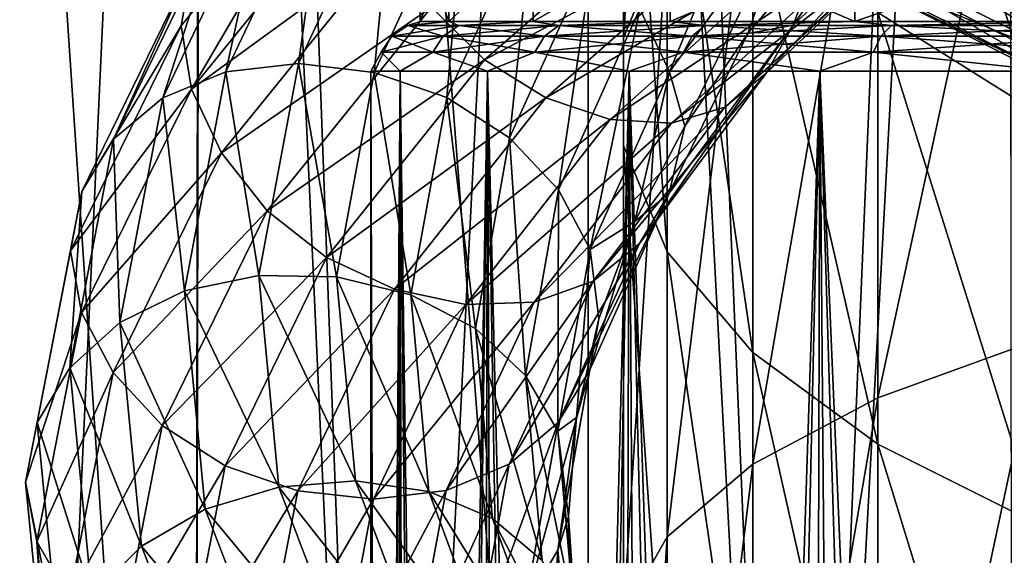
# Model space of a CAD drawing. Header units: metres. Extents: x -109 to 109, y -432 to 89.
# Tile 242 of 256: x -19 to -9, y -99 to -94. Entities that reach past the tile are written whole.
import ezdxf

# ---------------------------------------------------------------- set-up
doc = ezdxf.new("R2010")
doc.units = ezdxf.units.M
doc.layers.add('solid_506360_24502164', color=7, linetype='CONTINUOUS')

msp = doc.modelspace()

# ---------------------------------------------------------------- linework, layer by layer
at = {"layer": 'solid_506360_24502164'}
for points in [[(-9.057643, -61.163147, 78.763474), (-13.299898, -61.558491, 76.928276), (-11.188241, -111.903328, 77.944931)], [(-9.057643, -61.163147, 78.763474), (-11.188241, -111.903328, 77.944931), (-9.012852, -111.63855, 78.778595)], [(-13.299898, -61.558491, 76.928276), (-17.199749, -62.0998, 74.415405), (-13.304008, -112.214287, 76.926086)], [(-13.299898, -61.558491, 76.928276), (-13.304008, -112.214287, 76.926086), (-11.188241, -111.903328, 77.944931)], [(-17.199749, -62.0998, 74.415405), (-20.650057, -62.774597, 71.282799), (-17.283352, -112.939568, 74.35099)], [(-17.199749, -62.0998, 74.415405), (-17.283352, -112.939568, 74.35099), (-15.342113, -112.562943, 75.725815)], [(-17.199749, -62.0998, 74.415405), (-15.342113, -112.562943, 75.725815), (-13.304008, -112.214287, 76.926086)], [(-20.650057, -62.774597, 71.282799), (-19.108057, -113.332405, 72.81221), (-17.283352, -112.939568, 74.35099)], [(-20.649357, -71.080345, 32.726238), (-17.199083, -71.755089, 29.593866), (-19.110174, -113.332886, 31.199514)], [(-17.199083, -71.755089, 29.593866), (-17.285454, -112.939995, 29.660416), (-19.110174, -113.332886, 31.199514)], [(-17.199083, -71.755089, 29.593866), (-15.344145, -112.563316, 28.285286), (-17.285454, -112.939995, 29.660416)], [(-17.199083, -71.755089, 29.593866), (-13.299329, -72.296356, 27.081202), (-15.344145, -112.563316, 28.285286)], [(-13.299329, -72.296356, 27.081202), (-13.305902, -112.214584, 27.084709), (-15.344145, -112.563316, 28.285286)], [(-13.299329, -72.296356, 27.081202), (-11.189906, -111.903549, 26.065567), (-13.305902, -112.214584, 27.084709)], [(-13.299329, -72.296356, 27.081202), (-9.057219, -72.691666, 25.246168), (-11.189906, -111.903549, 26.065567)], [(-9.057219, -72.691666, 25.246168), (-9.014198, -111.638702, 25.231646), (-11.189906, -111.903549, 26.065567)], [(-12.944544, -93.962776, 208.368164), (-12.944544, -88.532211, 211.633804), (-12.503734, -87.181229, 209.701019)], [(-12.503734, -92.888985, 206.268692), (-12.944544, -93.962776, 208.368164), (-12.503734, -87.181229, 209.701019)], [(-12.944544, -95.055161, 210.503998), (-12.944544, -89.906586, 213.600067), (-12.944544, -88.532211, 211.633804)], [(-12.944544, -93.962776, 208.368164), (-12.944544, -95.055161, 210.503998), (-12.944544, -88.532211, 211.633804)], [(-8.758043, -94.723335, 220.49115), (-8.758043, -90.944519, 223.538681), (-10.374224, -89.739555, 222.238251)], [(-10.374224, -93.707657, 219.038071), (-8.758043, -94.723335, 220.49115), (-10.374224, -89.739555, 222.238251)], [(-12.503734, -96.128952, 212.603455), (-12.503734, -91.257568, 215.532837), (-12.944544, -89.906586, 213.600067)], [(-12.944544, -95.055161, 210.503998), (-12.503734, -96.128952, 212.603455), (-12.944544, -89.906586, 213.600067)], [(-10.374224, -97.604675, 199.611511), (-10.374224, -90.941597, 202.461182), (-8.758043, -90.134308, 200.882782)], [(-8.758043, -97.020973, 197.9375), (-10.374224, -97.604675, 199.611511), (-8.758043, -90.134308, 200.882782)], [(-11.637123, -98.276215, 201.537445), (-11.637123, -91.870361, 204.2771), (-10.374224, -90.941597, 202.461182)], [(-10.374224, -97.604675, 199.611511), (-11.637123, -98.276215, 201.537445), (-10.374224, -90.941597, 202.461182)], [(-11.637123, -97.147575, 214.595062), (-11.637123, -92.539139, 217.366318), (-12.503734, -91.257568, 215.532837)], [(-12.503734, -96.128952, 212.603455), (-11.637123, -97.147575, 214.595062), (-12.503734, -91.257568, 215.532837)], [(-15.675773, -91.683983, 951.119934), (-17.418503, -93.842926, 948.737), (-17.31119, -94.48246, 949.057495)], [(-17.309311, -93.240074, 948.337219), (-17.418503, -93.842926, 948.737), (-15.675773, -91.683983, 951.119934)], [(-15.675773, -91.683983, 951.119934), (-17.31119, -94.48246, 949.057495), (-15.575777, -92.33905, 951.433838)], [(-12.503734, -99.012726, 203.649704), (-12.503734, -92.888985, 206.268692), (-11.637123, -91.870361, 204.2771)], [(-11.637123, -98.276215, 201.537445), (-12.503734, -99.012726, 203.649704), (-11.637123, -91.870361, 204.2771)], [(-12.480529, -94.306671, 946.522156), (-12.781009, -93.669518, 946.30072), (-11.499739, -91.924942, 947.953918)], [(-11.229381, -92.595322, 948.134277), (-12.480529, -94.306671, 946.522156), (-11.499739, -91.924942, 947.953918)], [(-15.942198, -92.147141, 947.001892), (-16.965988, -94.308983, 944.641907), (-16.541189, -92.353455, 947.427795)], [(-16.232172, -94.225029, 944.400513), (-16.965988, -94.308983, 944.641907), (-15.942198, -92.147141, 947.001892)], [(-15.252662, -92.130692, 946.642334), (-16.232172, -94.225029, 944.400513), (-15.942198, -92.147141, 947.001892)], [(-15.465899, -94.313545, 944.252502), (-16.232172, -94.225029, 944.400513), (-15.252662, -92.130692, 946.642334)], [(-14.532629, -92.292068, 946.373047), (-15.465899, -94.313545, 944.252502), (-15.252662, -92.130692, 946.642334)], [(-11.231071, -93.836143, 948.859375), (-10.922864, -93.011894, 948.650574), (-10.040243, -92.144226, 949.408203)], [(-9.577925, -92.263084, 950.236511), (-11.231071, -93.836143, 948.859375), (-10.040243, -92.144226, 949.408203)], [(-11.502881, -94.322083, 949.354553), (-11.231071, -93.836143, 948.859375), (-9.577925, -92.263084, 950.236511)], [(-9.809726, -92.728928, 950.777954), (-11.502881, -94.322083, 949.354553), (-9.577925, -92.263084, 950.236511)], [(-16.541189, -92.353455, 947.427795), (-17.603447, -94.571114, 944.962646), (-17.007215, -92.730858, 947.886292)], [(-16.965988, -94.308983, 944.641907), (-17.603447, -94.571114, 944.962646), (-16.541189, -92.353455, 947.427795)], [(-15.575777, -92.33905, 951.433838), (-17.31119, -94.48246, 949.057495), (-15.305419, -93.019012, 951.611938)], [(-14.732671, -94.566612, 944.210266), (-15.465899, -94.313545, 944.252502), (-14.532629, -92.292068, 946.373047)], [(-14.887314, -93.653809, 951.645142), (-14.349309, -94.185623, 951.523621), (-12.237177, -92.344139, 953.386963)], [(-13.843646, -92.616776, 946.216675), (-14.732671, -94.566612, 944.210266), (-14.532629, -92.292068, 946.373047)], [(-12.237177, -92.344139, 953.386963), (-14.349309, -94.185623, 951.523621), (-11.708511, -92.787193, 953.024902)], [(-11.22988, -92.346733, 920.65332), (-8.092969, -94.339577, 919.917969), (-11.165779, -92.814346, 921.094116)], [(-11.22988, -92.346733, 920.65332), (-8.133607, -93.883438, 919.472473), (-8.092969, -94.339577, 919.917969)], [(-8.092091, -93.297348, 919.199585), (-8.133607, -93.883438, 919.472473), (-11.22988, -92.346733, 920.65332)], [(-9.377744, -92.787552, 924.031128), (-6.796999, -94.144821, 923.089539), (-8.93299, -92.298355, 924.43219)], [(-10.374224, -98.076347, 216.41098), (-10.374224, -93.707657, 219.038071), (-11.637123, -92.539139, 217.366318)], [(-11.637123, -97.147575, 214.595062), (-10.374224, -98.076347, 216.41098), (-11.637123, -92.539139, 217.366318)], [(-14.096325, -94.974518, 944.28418), (-14.732671, -94.566612, 944.210266), (-13.843646, -92.616776, 946.216675)], [(-13.245699, -93.088737, 946.19342), (-14.096325, -94.974518, 944.28418), (-13.843646, -92.616776, 946.216675)], [(-11.229381, -92.595322, 948.134277), (-12.325898, -94.858704, 946.918579), (-12.480529, -94.306671, 946.522156)], [(-11.229381, -92.595322, 948.134277), (-11.688554, -93.920311, 947.815796), (-12.325898, -94.858704, 946.918579)], [(-11.229381, -92.595322, 948.134277), (-10.922864, -93.011894, 948.650574), (-11.688554, -93.920311, 947.815796)], [(-17.007215, -92.730858, 947.886292), (-18.099401, -94.988594, 945.336365), (-17.309311, -93.240074, 948.337219)], [(-17.603447, -94.571114, 944.962646), (-18.099401, -94.988594, 945.336365), (-17.007215, -92.730858, 947.886292)], [(-11.92219, -94.665169, 949.882202), (-11.502881, -94.322083, 949.354553), (-9.809726, -92.728928, 950.777954)], [(-10.167315, -93.038185, 951.373535), (-11.92219, -94.665169, 949.882202), (-9.809726, -92.728928, 950.777954)], [(-14.349309, -94.185623, 951.523621), (-13.729396, -94.571457, 951.254028), (-11.708511, -92.787193, 953.024902)], [(-11.708511, -92.787193, 953.024902), (-13.729396, -94.571457, 951.254028), (-11.15602, -93.064934, 952.540527)], [(-11.165779, -92.814346, 921.094116), (-8.092969, -94.339577, 919.917969), (-10.971969, -93.154732, 921.649475)], [(-9.842168, -93.142387, 923.506409), (-7.133614, -94.540588, 922.500427), (-9.377744, -92.787552, 924.031128)], [(-7.133614, -94.540588, 922.500427), (-6.796999, -94.144821, 923.089539), (-9.377744, -92.787552, 924.031128)], [(-12.944544, -99.789124, 205.876358), (-12.944544, -93.962776, 208.368164), (-12.503734, -92.888985, 206.268692)], [(-12.503734, -99.012726, 203.649704), (-12.944544, -99.789124, 205.876358), (-12.503734, -92.888985, 206.268692)], [(-17.31119, -94.48246, 949.057495), (-17.01071, -95.127342, 949.275635), (-15.305419, -93.019012, 951.611938)], [(-15.305419, -93.019012, 951.611938), (-17.01071, -95.127342, 949.275635), (-14.887314, -93.653809, 951.645142)], [(-14.71178, -93.800003, 341.926361), (-14.711802, -93, 341.926239), (-15, -93, 339)], [(-15, -93.800003, 339), (-15, -93, 339), (-14.711802, -93, 336.073761)], [(-15, -93.800003, 339), (-14.71178, -93.800003, 341.926361), (-15, -93, 339)], [(-14.71178, -93.800003, 336.073639), (-15, -93.800003, 339), (-14.711802, -93, 336.073761)], [(-14.71178, -93.800003, 341.926361), (-13.858287, -93, 344.740021), (-14.711802, -93, 341.926239)], [(-14.71178, -93.800003, 336.073639), (-14.711802, -93, 336.073761), (-13.858287, -93, 333.259979)], [(-14.71178, -93.800003, 341.926361), (-13.858193, -93.800003, 344.740265), (-13.858287, -93, 344.740021)], [(-13.858193, -93.800003, 333.259735), (-14.71178, -93.800003, 336.073639), (-13.858287, -93, 333.259979)], [(-13.858193, -93.800003, 344.740265), (-12.472115, -93, 347.333435), (-13.858287, -93, 344.740021)], [(-13.858193, -93.800003, 333.259735), (-13.858287, -93, 333.259979), (-12.472115, -93, 330.666565)], [(-13.858193, -93.800003, 344.740265), (-12.472044, -93.800003, 347.333557), (-12.472115, -93, 347.333435)], [(-12.472044, -93.800003, 330.666443), (-13.858193, -93.800003, 333.259735), (-12.472115, -93, 330.666565)], [(-13.729396, -94.571457, 951.254028), (-13.081545, -94.791275, 950.868164), (-11.15602, -93.064934, 952.540527)], [(-11.15602, -93.064934, 952.540527), (-13.081545, -94.791275, 950.868164), (-10.626929, -93.155029, 951.976074)], [(-10.606602, -93.800003, 349.606598), (-10.606602, -93, 349.606598), (-12.472115, -93, 347.333435)], [(-12.472044, -93.800003, 347.333557), (-10.606602, -93.800003, 349.606598), (-12.472115, -93, 347.333435)], [(-12.472044, -93.800003, 330.666443), (-12.472115, -93, 330.666565), (-10.606602, -93, 328.393402)], [(-10.606602, -93.800003, 328.393402), (-12.472044, -93.800003, 330.666443), (-10.606602, -93, 328.393402)], [(-12.461134, -94.827423, 950.399719), (-11.92219, -94.665169, 949.882202), (-10.167315, -93.038185, 951.373535)], [(-10.626929, -93.155029, 951.976074), (-12.461134, -94.827423, 950.399719), (-10.167315, -93.038185, 951.373535)], [(-11.231071, -93.836143, 948.859375), (-11.688554, -93.920311, 947.815796), (-10.922864, -93.011894, 948.650574)], [(-8.333553, -93.800003, 351.472046), (-8.333448, -93, 351.472107), (-10.606602, -93, 349.606598)], [(-10.606602, -93.800003, 349.606598), (-8.333553, -93.800003, 351.472046), (-10.606602, -93, 349.606598)], [(-10.606602, -93.800003, 328.393402), (-10.606602, -93, 328.393402), (-8.333448, -93, 326.527893)], [(-8.333553, -93.800003, 326.527954), (-10.606602, -93.800003, 328.393402), (-8.333448, -93, 326.527893)], [(-13.601792, -95.503563, 944.464966), (-14.096325, -94.974518, 944.28418), (-13.245699, -93.088737, 946.19342)], [(-12.781009, -93.669518, 946.30072), (-13.601792, -95.503563, 944.464966), (-13.245699, -93.088737, 946.19342)], [(-13.081545, -94.791275, 950.868164), (-12.461134, -94.827423, 950.399719), (-10.626929, -93.155029, 951.976074)], [(-10.971969, -93.154732, 921.649475), (-7.952495, -94.658943, 920.495239), (-10.672241, -93.33622, 922.269043)], [(-8.092969, -94.339577, 919.917969), (-7.952495, -94.658943, 920.495239), (-10.971969, -93.154732, 921.649475)], [(-10.286564, -93.333954, 922.90387), (-7.455713, -94.772346, 921.837708), (-9.842168, -93.142387, 923.506409)], [(-7.455713, -94.772346, 921.837708), (-7.133614, -94.540588, 922.500427), (-9.842168, -93.142387, 923.506409)], [(-17.309311, -93.240074, 948.337219), (-18.420897, -95.519707, 945.728943), (-17.418503, -93.842926, 948.737)], [(-18.099401, -94.988594, 945.336365), (-18.420897, -95.519707, 945.728943), (-17.309311, -93.240074, 948.337219)], [(-10.672241, -93.33622, 922.269043), (-7.735252, -94.810783, 921.152222), (-10.286564, -93.333954, 922.90387)], [(-7.952495, -94.658943, 920.495239), (-7.735252, -94.810783, 921.152222), (-10.672241, -93.33622, 922.269043)], [(-7.735252, -94.810783, 921.152222), (-7.455713, -94.772346, 921.837708), (-10.286564, -93.333954, 922.90387)], [(-17.01071, -95.127342, 949.275635), (-16.546019, -95.713623, 949.375793), (-14.887314, -93.653809, 951.645142)], [(-14.887314, -93.653809, 951.645142), (-16.546019, -95.713623, 949.375793), (-14.349309, -94.185623, 951.523621)], [(-13.282016, -96.104843, 944.731323), (-13.601792, -95.503563, 944.464966), (-12.781009, -93.669518, 946.30072)], [(-12.480529, -94.306671, 946.522156), (-13.282016, -96.104843, 944.731323), (-12.781009, -93.669518, 946.30072)], [(-8.758043, -98.883629, 217.98938), (-8.758043, -94.723335, 220.49115), (-10.374224, -93.707657, 219.038071)], [(-10.374224, -98.076347, 216.41098), (-8.758043, -98.883629, 217.98938), (-10.374224, -93.707657, 219.038071)], [(-17.418503, -93.842926, 948.737), (-18.534416, -96.119095, 946.108398), (-17.31119, -94.48246, 949.057495)], [(-18.420897, -95.519707, 945.728943), (-18.534416, -96.119095, 946.108398), (-17.418503, -93.842926, 948.737)], [(-15.288196, -93.946587, 340.416656), (-15.126538, -93.838058, 340.401672), (-15.126538, -93.838058, 337.598328)], [(-15.288196, -93.946587, 340.416656), (-14.767575, -93.946587, 343.201752), (-15.126538, -93.838058, 340.401672)], [(-15.288196, -93.946587, 337.583344), (-15.126538, -93.838058, 337.598328), (-14.611422, -93.838058, 334.842682)], [(-15.288196, -93.946587, 337.583344), (-15.288196, -93.946587, 340.416656), (-15.126538, -93.838058, 337.598328)], [(-14.767575, -93.946587, 334.798248), (-15.288196, -93.946587, 337.583344), (-14.611422, -93.838058, 334.842682)], [(-15.126538, -93.838058, 340.401672), (-14.71178, -93.800003, 341.926361), (-15, -93.800003, 339)], [(-15.126538, -93.838058, 340.401672), (-14.611422, -93.838058, 343.157318), (-14.71178, -93.800003, 341.926361)], [(-15.126538, -93.838058, 337.598328), (-15, -93.800003, 339), (-14.71178, -93.800003, 336.073639)], [(-15.126538, -93.838058, 337.598328), (-15.126538, -93.838058, 340.401672), (-15, -93.800003, 339)], [(-14.611422, -93.838058, 334.842682), (-15.126538, -93.838058, 337.598328), (-14.71178, -93.800003, 336.073639)], [(-14.767575, -93.946587, 343.201752), (-14.611422, -93.838058, 343.157318), (-15.126538, -93.838058, 340.401672)], [(-14.767575, -93.946587, 343.201752), (-13.744061, -93.946587, 345.843719), (-14.611422, -93.838058, 343.157318)], [(-14.767575, -93.946587, 334.798248), (-14.611422, -93.838058, 334.842682), (-13.598731, -93.838058, 332.228638)], [(-13.744061, -93.946587, 332.156281), (-14.767575, -93.946587, 334.798248), (-13.598731, -93.838058, 332.228638)], [(-14.611422, -93.838058, 343.157318), (-13.858193, -93.800003, 344.740265), (-14.71178, -93.800003, 341.926361)], [(-14.611422, -93.838058, 334.842682), (-14.71178, -93.800003, 336.073639), (-13.858193, -93.800003, 333.259735)], [(-14.611422, -93.838058, 343.157318), (-13.598731, -93.838058, 345.771362), (-13.858193, -93.800003, 344.740265)], [(-13.598731, -93.838058, 332.228638), (-14.611422, -93.838058, 334.842682), (-13.858193, -93.800003, 333.259735)], [(-13.744061, -93.946587, 345.843719), (-13.598731, -93.838058, 345.771362), (-14.611422, -93.838058, 343.157318)], [(-13.598731, -93.838058, 345.771362), (-12.472044, -93.800003, 347.333557), (-13.858193, -93.800003, 344.740265)], [(-13.598731, -93.838058, 332.228638), (-13.858193, -93.800003, 333.259735), (-12.472044, -93.800003, 330.666443)], [(-13.744061, -93.946587, 345.843719), (-12.252511, -93.946587, 348.252655), (-13.598731, -93.838058, 345.771362)], [(-13.744061, -93.946587, 332.156281), (-13.598731, -93.838058, 332.228638), (-12.122952, -93.838058, 329.845184)], [(-12.252511, -93.946587, 329.747345), (-13.744061, -93.946587, 332.156281), (-12.122952, -93.838058, 329.845184)], [(-13.598731, -93.838058, 345.771362), (-12.122952, -93.838058, 348.154816), (-12.472044, -93.800003, 347.333557)], [(-12.122952, -93.838058, 329.845184), (-13.598731, -93.838058, 332.228638), (-12.472044, -93.800003, 330.666443)], [(-12.252511, -93.946587, 348.252655), (-12.122952, -93.838058, 348.154816), (-13.598731, -93.838058, 345.771362)], [(-12.784502, -96.044739, 947.677673), (-12.482408, -95.536476, 947.235107), (-11.231071, -93.836143, 948.859375)], [(-11.502881, -94.322083, 949.354553), (-12.784502, -96.044739, 947.677673), (-11.231071, -93.836143, 948.859375)], [(-11.231071, -93.836143, 948.859375), (-12.482408, -95.536476, 947.235107), (-11.688554, -93.920311, 947.815796)], [(-12.122952, -93.838058, 348.154816), (-10.606602, -93.800003, 349.606598), (-12.472044, -93.800003, 347.333557)], [(-12.122952, -93.838058, 329.845184), (-12.472044, -93.800003, 330.666443), (-10.606602, -93.800003, 328.393402)], [(-12.252511, -93.946587, 348.252655), (-10.343716, -93.946587, 350.346527), (-12.122952, -93.838058, 348.154816)], [(-12.252511, -93.946587, 329.747345), (-12.122952, -93.838058, 329.845184), (-10.234341, -93.838058, 327.773468)], [(-10.343716, -93.946587, 327.653473), (-12.252511, -93.946587, 329.747345), (-10.234341, -93.838058, 327.773468)], [(-12.122952, -93.838058, 348.154816), (-10.234341, -93.838058, 350.226532), (-10.606602, -93.800003, 349.606598)], [(-10.234341, -93.838058, 327.773468), (-12.122952, -93.838058, 329.845184), (-10.606602, -93.800003, 328.393402)], [(-10.343716, -93.946587, 350.346527), (-10.234341, -93.838058, 350.226532), (-12.122952, -93.838058, 348.154816)], [(-10.234341, -93.838058, 350.226532), (-8.333553, -93.800003, 351.472046), (-10.606602, -93.800003, 349.606598)], [(-10.234341, -93.838058, 327.773468), (-10.606602, -93.800003, 328.393402), (-8.333553, -93.800003, 326.527954)], [(-10.343716, -93.946587, 350.346527), (-8.082678, -93.946587, 352.053986), (-10.234341, -93.838058, 350.226532)], [(-10.343716, -93.946587, 327.653473), (-10.234341, -93.838058, 327.773468), (-7.997211, -93.838058, 326.084076)], [(-8.082678, -93.946587, 325.946014), (-10.343716, -93.946587, 327.653473), (-7.997211, -93.838058, 326.084076)], [(-10.234341, -93.838058, 350.226532), (-7.997211, -93.838058, 351.915924), (-8.333553, -93.800003, 351.472046)], [(-7.997211, -93.838058, 326.084076), (-10.234341, -93.838058, 327.773468), (-8.333553, -93.800003, 326.527954)], [(-8.082678, -93.946587, 352.053986), (-7.997211, -93.838058, 351.915924), (-10.234341, -93.838058, 350.226532)], [(-15.396132, -94.109024, 340.426666), (-15.288196, -93.946587, 340.416656), (-15.288196, -93.946587, 337.583344)], [(-15.396132, -94.109024, 340.426666), (-14.871835, -94.109024, 343.231415), (-15.288196, -93.946587, 340.416656)], [(-15.396132, -94.109024, 337.573334), (-15.288196, -93.946587, 337.583344), (-14.767575, -93.946587, 334.798248)], [(-15.396132, -94.109024, 337.573334), (-15.396132, -94.109024, 340.426666), (-15.288196, -93.946587, 337.583344)], [(-14.871835, -94.109024, 334.768585), (-15.396132, -94.109024, 337.573334), (-14.767575, -93.946587, 334.798248)], [(-14.871835, -94.109024, 343.231415), (-14.767575, -93.946587, 343.201752), (-15.288196, -93.946587, 340.416656)], [(-14.871835, -94.109024, 343.231415), (-13.841095, -94.109024, 345.892059), (-14.767575, -93.946587, 343.201752)], [(-14.871835, -94.109024, 334.768585), (-14.767575, -93.946587, 334.798248), (-13.744061, -93.946587, 332.156281)], [(-13.841095, -94.109024, 332.107941), (-14.871835, -94.109024, 334.768585), (-13.744061, -93.946587, 332.156281)], [(-13.841095, -94.109024, 345.892059), (-13.744061, -93.946587, 345.843719), (-14.767575, -93.946587, 343.201752)], [(-13.841095, -94.109024, 345.892059), (-12.339014, -94.109024, 348.317993), (-13.744061, -93.946587, 345.843719)], [(-13.841095, -94.109024, 332.107941), (-13.744061, -93.946587, 332.156281), (-12.252511, -93.946587, 329.747345)], [(-12.339014, -94.109024, 329.682007), (-13.841095, -94.109024, 332.107941), (-12.252511, -93.946587, 329.747345)], [(-12.339014, -94.109024, 348.317993), (-12.252511, -93.946587, 348.252655), (-13.744061, -93.946587, 345.843719)], [(-12.944544, -100.578972, 208.141586), (-12.944544, -95.055161, 210.503998), (-12.944544, -93.962776, 208.368164)], [(-12.944544, -99.789124, 205.876358), (-12.944544, -100.578972, 208.141586), (-12.944544, -93.962776, 208.368164)], [(-12.482408, -95.536476, 947.235107), (-12.325898, -94.858704, 946.918579), (-11.688554, -93.920311, 947.815796)], [(-12.339014, -94.109024, 348.317993), (-10.416742, -94.109024, 350.426636), (-12.252511, -93.946587, 348.252655)], [(-12.339014, -94.109024, 329.682007), (-12.252511, -93.946587, 329.747345), (-10.343716, -93.946587, 327.653473)], [(-10.416742, -94.109024, 327.573364), (-12.339014, -94.109024, 329.682007), (-10.343716, -93.946587, 327.653473)], [(-10.416742, -94.109024, 350.426636), (-10.343716, -93.946587, 350.346527), (-12.252511, -93.946587, 348.252655)], [(-10.416742, -94.109024, 350.426636), (-8.139742, -94.109024, 352.146149), (-10.343716, -93.946587, 350.346527)], [(-10.416742, -94.109024, 327.573364), (-10.343716, -93.946587, 327.653473), (-8.082678, -93.946587, 325.946014)], [(-8.139742, -94.109024, 325.853851), (-10.416742, -94.109024, 327.573364), (-8.082678, -93.946587, 325.946014)], [(-8.139742, -94.109024, 352.146149), (-8.082678, -93.946587, 352.053986), (-10.343716, -93.946587, 350.346527)], [(-15.396132, -94.109024, 337.573334), (-15.202174, -94.300003, 335.976105), (-15.5, -94.300003, 339)], [(-15.396132, -94.109024, 340.426666), (-15.5, -94.300003, 339), (-15.202174, -94.300003, 342.023895)], [(-15.396132, -94.109024, 337.573334), (-15.5, -94.300003, 339), (-15.396132, -94.109024, 340.426666)], [(-14.871835, -94.109024, 334.768585), (-15.202174, -94.300003, 335.976105), (-15.396132, -94.109024, 337.573334)], [(-15.396132, -94.109024, 340.426666), (-15.202174, -94.300003, 342.023895), (-14.871835, -94.109024, 343.231415)], [(-14.871835, -94.109024, 334.768585), (-14.320136, -94.300003, 333.06842), (-15.202174, -94.300003, 335.976105)], [(-14.871835, -94.109024, 343.231415), (-15.202174, -94.300003, 342.023895), (-14.320136, -94.300003, 344.93158)], [(-13.841095, -94.109024, 332.107941), (-14.320136, -94.300003, 333.06842), (-14.871835, -94.109024, 334.768585)], [(-14.871835, -94.109024, 343.231415), (-14.320136, -94.300003, 344.93158), (-13.841095, -94.109024, 345.892059)], [(-13.841095, -94.109024, 332.107941), (-12.887768, -94.300003, 330.388641), (-14.320136, -94.300003, 333.06842)], [(-13.841095, -94.109024, 345.892059), (-14.320136, -94.300003, 344.93158), (-12.887768, -94.300003, 347.611359)], [(-12.339014, -94.109024, 329.682007), (-12.887768, -94.300003, 330.388641), (-13.841095, -94.109024, 332.107941)], [(-13.841095, -94.109024, 345.892059), (-12.887768, -94.300003, 347.611359), (-12.339014, -94.109024, 348.317993)], [(-12.339014, -94.109024, 329.682007), (-10.960138, -94.300003, 328.039825), (-12.887768, -94.300003, 330.388641)], [(-12.339014, -94.109024, 348.317993), (-12.887768, -94.300003, 347.611359), (-10.960138, -94.300003, 349.960175)], [(-10.416742, -94.109024, 327.573364), (-10.960138, -94.300003, 328.039825), (-12.339014, -94.109024, 329.682007)], [(-12.339014, -94.109024, 348.317993), (-10.960138, -94.300003, 349.960175), (-10.416742, -94.109024, 350.426636)], [(-10.416742, -94.109024, 327.573364), (-8.61132, -94.300003, 326.112213), (-10.960138, -94.300003, 328.039825)], [(-10.416742, -94.109024, 350.426636), (-10.960138, -94.300003, 349.960175), (-8.61132, -94.300003, 351.887787)], [(-8.139742, -94.109024, 325.853851), (-8.61132, -94.300003, 326.112213), (-10.416742, -94.109024, 327.573364)], [(-10.416742, -94.109024, 350.426636), (-8.61132, -94.300003, 351.887787), (-8.139742, -94.109024, 352.146149)], [(-16.232172, -94.225029, 944.400513), (-16.63088, -96.370117, 942.034302), (-16.965988, -94.308983, 944.641907)], [(-15.845785, -96.383423, 942.013306), (-16.63088, -96.370117, 942.034302), (-16.232172, -94.225029, 944.400513)], [(-16.546019, -95.713623, 949.375793), (-15.948071, -96.186958, 949.343933), (-14.349309, -94.185623, 951.523621)], [(-15.465899, -94.313545, 944.252502), (-15.845785, -96.383423, 942.013306), (-16.232172, -94.225029, 944.400513)], [(-14.349309, -94.185623, 951.523621), (-15.948071, -96.186958, 949.343933), (-13.729396, -94.571457, 951.254028)], [(-16.965988, -94.308983, 944.641907), (-17.382721, -96.523705, 942.151855), (-17.603447, -94.571114, 944.962646)], [(-16.63088, -96.370117, 942.034302), (-17.382721, -96.523705, 942.151855), (-16.965988, -94.308983, 944.641907)], [(-15.094547, -96.562492, 942.090759), (-15.845785, -96.383423, 942.013306), (-15.465899, -94.313545, 944.252502)], [(-15.447433, -128.504288, 337.724548), (-15.5, -94.300003, 339), (-15.202174, -94.300003, 335.976105)], [(-15.3957, -128.504288, 340.795105), (-15.202174, -94.300003, 342.023895), (-15.5, -94.300003, 339)], [(-15.497801, -128.504288, 339.261108), (-15.3957, -128.504288, 340.795105), (-15.5, -94.300003, 339)], [(-15.447433, -128.504288, 337.724548), (-15.497801, -128.504288, 339.261108), (-15.5, -94.300003, 339)], [(-14.732671, -94.566612, 944.210266), (-15.094547, -96.562492, 942.090759), (-15.465899, -94.313545, 944.252502)], [(-15.245092, -128.504288, 336.2005), (-15.447433, -128.504288, 337.724548), (-15.202174, -94.300003, 335.976105)], [(-15.3957, -128.504288, 340.795105), (-15.142136, -128.504288, 342.311462), (-15.202174, -94.300003, 342.023895)], [(-14.892771, -128.504288, 334.704041), (-15.245092, -128.504288, 336.2005), (-15.202174, -94.300003, 335.976105)], [(-14.892771, -128.504288, 334.704041), (-15.202174, -94.300003, 335.976105), (-14.320136, -94.300003, 333.06842)], [(-14.739601, -128.504288, 343.795227), (-14.320136, -94.300003, 344.93158), (-15.202174, -94.300003, 342.023895)], [(-15.142136, -128.504288, 342.311462), (-14.739601, -128.504288, 343.795227), (-15.202174, -94.300003, 342.023895)], [(-14.393932, -128.504288, 333.249817), (-14.892771, -128.504288, 334.704041), (-14.320136, -94.300003, 333.06842)], [(-14.739601, -128.504288, 343.795227), (-14.192059, -128.504288, 345.231812), (-14.320136, -94.300003, 344.93158)], [(-13.753486, -128.504288, 331.852173), (-14.393932, -128.504288, 333.249817), (-14.320136, -94.300003, 333.06842)], [(-13.753486, -128.504288, 331.852173), (-14.320136, -94.300003, 333.06842), (-12.887768, -94.300003, 330.388641)], [(-13.504895, -128.504288, 346.607086), (-12.887768, -94.300003, 347.611359), (-14.320136, -94.300003, 344.93158)], [(-14.192059, -128.504288, 345.231812), (-13.504895, -128.504288, 346.607086), (-14.320136, -94.300003, 344.93158)], [(-12.977732, -128.504288, 330.524841), (-13.753486, -128.504288, 331.852173), (-12.887768, -94.300003, 330.388641)], [(-13.504895, -128.504288, 346.607086), (-12.684868, -128.504288, 347.907532), (-12.887768, -94.300003, 347.611359)], [(-12.480529, -94.306671, 946.522156), (-12.829446, -95.822884, 945.967468), (-13.282016, -96.104843, 944.731323)], [(-13.250528, -96.425636, 948.127869), (-12.784502, -96.044739, 947.677673), (-11.502881, -94.322083, 949.354553)], [(-11.92219, -94.665169, 949.882202), (-13.250528, -96.425636, 948.127869), (-11.502881, -94.322083, 949.354553)], [(-12.074302, -128.504288, 329.280884), (-12.977732, -128.504288, 330.524841), (-12.887768, -94.300003, 330.388641)], [(-12.074302, -128.504288, 329.280884), (-12.887768, -94.300003, 330.388641), (-10.960138, -94.300003, 328.039825)], [(-11.740046, -128.504288, 349.120331), (-10.960138, -94.300003, 349.960175), (-12.887768, -94.300003, 347.611359)], [(-12.684868, -128.504288, 347.907532), (-11.740046, -128.504288, 349.120331), (-12.887768, -94.300003, 347.611359)], [(-12.480529, -94.306671, 946.522156), (-12.325898, -94.858704, 946.918579), (-12.829446, -95.822884, 945.967468)], [(-11.052084, -128.504288, 328.132538), (-12.074302, -128.504288, 329.280884), (-10.960138, -94.300003, 328.039825)], [(-11.740046, -128.504288, 349.120331), (-10.679725, -128.504288, 350.233582), (-10.960138, -94.300003, 349.960175)], [(-9.921135, -128.504288, 327.091125), (-11.052084, -128.504288, 328.132538), (-10.960138, -94.300003, 328.039825)], [(-9.921135, -128.504288, 327.091125), (-10.960138, -94.300003, 328.039825), (-8.61132, -94.300003, 326.112213)], [(-9.514338, -128.504288, 351.236328), (-8.61132, -94.300003, 351.887787), (-10.960138, -94.300003, 349.960175)], [(-10.679725, -128.504288, 350.233582), (-9.514338, -128.504288, 351.236328), (-10.960138, -94.300003, 349.960175)], [(-8.692582, -128.504288, 326.16687), (-9.921135, -128.504288, 327.091125), (-8.61132, -94.300003, 326.112213)], [(-9.514338, -128.504288, 351.236328), (-8.255347, -128.504288, 352.118652), (-8.61132, -94.300003, 351.887787)], [(-18.534416, -96.119095, 946.108398), (-18.422895, -96.744179, 946.433228), (-17.31119, -94.48246, 949.057495)], [(-17.31119, -94.48246, 949.057495), (-18.422895, -96.744179, 946.433228), (-17.01071, -95.127342, 949.275635)], [(-17.603447, -94.571114, 944.962646), (-18.035837, -96.843338, 942.362549), (-18.099401, -94.988594, 945.336365)], [(-17.382721, -96.523705, 942.151855), (-18.035837, -96.843338, 942.362549), (-17.603447, -94.571114, 944.962646)], [(-15.948071, -96.186958, 949.343933), (-15.259089, -96.508423, 949.180237), (-13.729396, -94.571457, 951.254028)], [(-13.729396, -94.571457, 951.254028), (-15.259089, -96.508423, 949.180237), (-13.081545, -94.791275, 950.868164)], [(-14.44257, -96.90419, 942.266541), (-15.094547, -96.562492, 942.090759), (-14.732671, -94.566612, 944.210266)], [(-14.096325, -94.974518, 944.28418), (-14.44257, -96.90419, 942.266541), (-14.732671, -94.566612, 944.210266)], [(-13.849521, -96.638763, 948.54834), (-13.250528, -96.425636, 948.127869), (-11.92219, -94.665169, 949.882202)], [(-12.461134, -94.827423, 950.399719), (-13.849521, -96.638763, 948.54834), (-11.92219, -94.665169, 949.882202)], [(-15.259089, -96.508423, 949.180237), (-14.539057, -96.663155, 948.907104), (-13.081545, -94.791275, 950.868164)], [(-13.081545, -94.791275, 950.868164), (-14.539057, -96.663155, 948.907104), (-12.461134, -94.827423, 950.399719)], [(-14.539057, -96.663155, 948.907104), (-13.849521, -96.638763, 948.54834), (-12.461134, -94.827423, 950.399719)], [(-12.482408, -95.536476, 947.235107), (-12.829446, -95.822884, 945.967468), (-12.325898, -94.858704, 946.918579)], [(-18.099401, -94.988594, 945.336365), (-18.543974, -97.302017, 942.647705), (-18.420897, -95.519707, 945.728943)], [(-18.035837, -96.843338, 942.362549), (-18.543974, -97.302017, 942.647705), (-18.099401, -94.988594, 945.336365)], [(-13.93589, -97.379723, 942.524353), (-14.44257, -96.90419, 942.266541), (-14.096325, -94.974518, 944.28418)], [(-13.601792, -95.503563, 944.464966), (-13.93589, -97.379723, 942.524353), (-14.096325, -94.974518, 944.28418)], [(-12.503734, -101.35537, 210.36824), (-12.503734, -96.128952, 212.603455), (-12.944544, -95.055161, 210.503998)], [(-12.944544, -100.578972, 208.141586), (-12.503734, -101.35537, 210.36824), (-12.944544, -95.055161, 210.503998)], [(-18.422895, -96.744179, 946.433228), (-18.103119, -97.351158, 946.69519), (-17.01071, -95.127342, 949.275635)], [(-17.01071, -95.127342, 949.275635), (-18.103119, -97.351158, 946.69519), (-16.546019, -95.713623, 949.375793)], [(-18.420897, -95.519707, 945.728943), (-18.873365, -97.85556, 942.979248), (-18.534416, -96.119095, 946.108398)], [(-18.543974, -97.302017, 942.647705), (-18.873365, -97.85556, 942.979248), (-18.420897, -95.519707, 945.728943)], [(-13.608259, -97.943825, 942.838013), (-13.93589, -97.379723, 942.524353), (-13.601792, -95.503563, 944.464966)], [(-13.282016, -96.104843, 944.731323), (-13.608259, -97.943825, 942.838013), (-13.601792, -95.503563, 944.464966)], [(-13.605509, -97.854446, 945.816956), (-13.284016, -97.322395, 945.43158), (-12.482408, -95.536476, 947.235107)], [(-12.784502, -96.044739, 947.677673), (-13.605509, -97.854446, 945.816956), (-12.482408, -95.536476, 947.235107)], [(-12.482408, -95.536476, 947.235107), (-13.284016, -97.322395, 945.43158), (-12.829446, -95.822884, 945.967468)], [(-18.103119, -97.351158, 946.69519), (-17.608587, -97.885155, 946.868652), (-16.546019, -95.713623, 949.375793)], [(-16.546019, -95.713623, 949.375793), (-17.608587, -97.885155, 946.868652), (-15.948071, -96.186958, 949.343933)], [(-13.284016, -97.322395, 945.43158), (-13.19555, -96.807823, 944.972412), (-12.829446, -95.822884, 945.967468)], [(-13.282016, -96.104843, 944.731323), (-12.829446, -95.822884, 945.967468), (-13.19555, -96.807823, 944.972412)], [(-14.101464, -98.275764, 946.1828), (-13.605509, -97.854446, 945.816956), (-12.784502, -96.044739, 947.677673)], [(-13.250528, -96.425636, 948.127869), (-14.101464, -98.275764, 946.1828), (-12.784502, -96.044739, 947.677673)], [(-18.534416, -96.119095, 946.108398), (-18.990488, -98.459259, 943.328064), (-18.422895, -96.744179, 946.433228)], [(-18.873365, -97.85556, 942.979248), (-18.990488, -98.459259, 943.328064), (-18.534416, -96.119095, 946.108398)], [(-13.282016, -96.104843, 944.731323), (-13.420268, -97.805534, 943.946411), (-13.608259, -97.943825, 942.838013)], [(-13.282016, -96.104843, 944.731323), (-13.19555, -96.807823, 944.972412), (-13.420268, -97.805534, 943.946411)], [(-11.637123, -102.091881, 212.480499), (-11.637123, -97.147575, 214.595062), (-12.503734, -96.128952, 212.603455)], [(-12.503734, -101.35537, 210.36824), (-11.637123, -102.091881, 212.480499), (-12.503734, -96.128952, 212.603455)], [(-17.608587, -97.885155, 946.868652), (-16.97224, -98.295578, 946.934753), (-15.948071, -96.186958, 949.343933)], [(-15.948071, -96.186958, 949.343933), (-16.97224, -98.295578, 946.934753), (-15.259089, -96.508423, 949.180237)], [(-16.63088, -96.370117, 942.034302), (-16.430548, -98.5084, 939.639954), (-17.382721, -96.523705, 942.151855)], [(-15.654911, -98.446869, 939.747314), (-16.430548, -98.5084, 939.639954), (-16.63088, -96.370117, 942.034302)], [(-15.845785, -96.383423, 942.013306), (-15.654911, -98.446869, 939.747314), (-16.63088, -96.370117, 942.034302)], [(-14.912722, -98.552261, 939.945557), (-15.654911, -98.446869, 939.747314), (-15.845785, -96.383423, 942.013306)], [(-15.094547, -96.562492, 942.090759), (-14.912722, -98.552261, 939.945557), (-15.845785, -96.383423, 942.013306)], [(-14.738923, -98.543404, 946.497437), (-14.101464, -98.275764, 946.1828), (-13.250528, -96.425636, 948.127869)], [(-13.849521, -96.638763, 948.54834), (-14.738923, -98.543404, 946.497437), (-13.250528, -96.425636, 948.127869)], [(-17.382721, -96.523705, 942.151855), (-17.173334, -98.731232, 939.632568), (-18.035837, -96.843338, 942.362549)], [(-16.430548, -98.5084, 939.639954), (-17.173334, -98.731232, 939.632568), (-17.382721, -96.523705, 942.151855)], [(-16.97224, -98.295578, 946.934753), (-16.239012, -98.547867, 946.886719), (-15.259089, -96.508423, 949.180237)], [(-15.259089, -96.508423, 949.180237), (-16.239012, -98.547867, 946.886719), (-14.539057, -96.663155, 948.907104)], [(-15.472739, -98.632729, 946.736572), (-14.738923, -98.543404, 946.497437), (-13.849521, -96.638763, 948.54834)], [(-14.539057, -96.663155, 948.907104), (-15.472739, -98.632729, 946.736572), (-13.849521, -96.638763, 948.54834)], [(-14.268599, -98.828018, 940.224243), (-14.912722, -98.552261, 939.945557), (-15.094547, -96.562492, 942.090759)], [(-14.44257, -96.90419, 942.266541), (-14.268599, -98.828018, 940.224243), (-15.094547, -96.562492, 942.090759)], [(-18.990488, -98.459259, 943.328064), (-18.875414, -99.061142, 943.667053), (-18.422895, -96.744179, 946.433228)], [(-18.422895, -96.744179, 946.433228), (-18.875414, -99.061142, 943.667053), (-18.103119, -97.351158, 946.69519)], [(-16.239012, -98.547867, 946.886719), (-15.472739, -98.632729, 946.736572), (-14.539057, -96.663155, 948.907104)], [(-18.035837, -96.843338, 942.362549), (-17.818583, -99.108002, 939.732117), (-18.543974, -97.302017, 942.647705)], [(-17.173334, -98.731232, 939.632568), (-17.818583, -99.108002, 939.732117), (-18.035837, -96.843338, 942.362549)], [(-13.610308, -99.14843, 943.525208), (-13.420268, -97.805534, 943.946411), (-13.19555, -96.807823, 944.972412)], [(-13.284016, -97.322395, 945.43158), (-13.610308, -99.14843, 943.525208), (-13.19555, -96.807823, 944.972412)], [(-13.768023, -99.250206, 940.559937), (-14.268599, -98.828018, 940.224243), (-14.44257, -96.90419, 942.266541)], [(-13.93589, -97.379723, 942.524353), (-13.768023, -99.250206, 940.559937), (-14.44257, -96.90419, 942.266541)], [(-10.374224, -104.595016, 197.700439), (-10.374224, -97.604675, 199.611511), (-8.758043, -97.020973, 197.9375)], [(-8.758043, -104.24588, 195.962296), (-10.374224, -104.595016, 197.700439), (-8.758043, -97.020973, 197.9375)], [(-10.374224, -102.76342, 214.406418), (-10.374224, -98.076347, 216.41098), (-11.637123, -97.147575, 214.595062)], [(-11.637123, -102.091881, 212.480499), (-10.374224, -102.76342, 214.406418), (-11.637123, -97.147575, 214.595062)], [(-18.543974, -97.302017, 942.647705), (-18.320599, -99.607567, 939.927856), (-18.873365, -97.85556, 942.979248)], [(-17.818583, -99.108002, 939.732117), (-18.320599, -99.607567, 939.927856), (-18.543974, -97.302017, 942.647705)], [(-13.939699, -99.704872, 943.850891), (-13.610308, -99.14843, 943.525208), (-13.284016, -97.322395, 945.43158)], [(-13.605509, -97.854446, 945.816956), (-13.939699, -99.704872, 943.850891), (-13.284016, -97.322395, 945.43158)], [(-18.875414, -99.061142, 943.667053), (-18.547783, -99.628822, 943.97522), (-18.103119, -97.351158, 946.69519)], [(-18.103119, -97.351158, 946.69519), (-18.547783, -99.628822, 943.97522), (-17.608587, -97.885155, 946.868652)], [(-13.444338, -99.777222, 940.921387), (-13.768023, -99.250206, 940.559937), (-13.93589, -97.379723, 942.524353)], [(-13.608259, -97.943825, 942.838013), (-13.444338, -99.777222, 940.921387), (-13.93589, -97.379723, 942.524353)], [(-11.637123, -104.996704, 199.70015), (-11.637123, -98.276215, 201.537445), (-10.374224, -97.604675, 199.611511)], [(-10.374224, -104.595016, 197.700439), (-11.637123, -104.996704, 199.70015), (-10.374224, -97.604675, 199.611511)], [(-13.610308, -99.14843, 943.525208), (-13.499864, -98.805733, 942.905334), (-13.420268, -97.805534, 943.946411)], [(-13.608259, -97.943825, 942.838013), (-13.420268, -97.805534, 943.946411), (-13.499864, -98.805733, 942.905334)], [(-18.873365, -97.85556, 942.979248), (-18.646021, -100.183266, 940.197876), (-18.990488, -98.459259, 943.328064)], [(-18.320599, -99.607567, 939.927856), (-18.646021, -100.183266, 940.197876), (-18.873365, -97.85556, 942.979248)], [(-18.547783, -99.628822, 943.97522), (-18.041103, -100.108727, 944.225586), (-17.608587, -97.885155, 946.868652)], [(-17.608587, -97.885155, 946.868652), (-18.041103, -100.108727, 944.225586), (-16.97224, -98.295578, 946.934753)], [(-14.447836, -100.167778, 944.128418), (-13.939699, -99.704872, 943.850891), (-13.605509, -97.854446, 945.816956)], [(-14.101464, -98.275764, 946.1828), (-14.447836, -100.167778, 944.128418), (-13.605509, -97.854446, 945.816956)], [(-13.608259, -97.943825, 942.838013), (-13.499864, -98.805733, 942.905334), (-13.432734, -99.802338, 941.860596)], [(-13.608259, -97.943825, 942.838013), (-13.432734, -99.802338, 941.860596), (-13.444338, -99.777222, 940.921387)], [(-8.758043, -103.34713, 216.080444), (-8.758043, -98.883629, 217.98938), (-10.374224, -98.076347, 216.41098)], [(-10.374224, -102.76342, 214.406418), (-8.758043, -103.34713, 216.080444), (-10.374224, -98.076347, 216.41098)], [(-18.041103, -100.108727, 944.225586), (-17.389126, -100.45414, 944.394348), (-16.97224, -98.295578, 946.934753)], [(-16.97224, -98.295578, 946.934753), (-17.389126, -100.45414, 944.394348), (-16.239012, -98.547867, 946.886719)], [(-15.100952, -100.491539, 944.332336), (-14.447836, -100.167778, 944.128418), (-14.101464, -98.275764, 946.1828)], [(-14.738923, -98.543404, 946.497437), (-15.100952, -100.491539, 944.332336), (-14.101464, -98.275764, 946.1828)], [(-12.503734, -105.437241, 201.893326), (-12.503734, -99.012726, 203.649704), (-11.637123, -98.276215, 201.537445)], [(-11.637123, -104.996704, 199.70015), (-12.503734, -105.437241, 201.893326), (-11.637123, -98.276215, 201.537445)], [(-18.990488, -98.459259, 943.328064), (-18.761843, -100.786972, 940.520935), (-18.875414, -99.061142, 943.667053)], [(-18.646021, -100.183266, 940.197876), (-18.761843, -100.786972, 940.520935), (-18.990488, -98.459259, 943.328064)], [(-16.430548, -98.5084, 939.639954), (-15.642088, -100.583443, 937.314758), (-17.173334, -98.731232, 939.632568)], [(-15.654911, -98.446869, 939.747314), (-14.903671, -100.450111, 937.546997), (-16.430548, -98.5084, 939.639954)], [(-14.903671, -100.450111, 937.546997), (-15.642088, -100.583443, 937.314758), (-16.430548, -98.5084, 939.639954)], [(-14.197099, -100.484802, 937.862976), (-14.903671, -100.450111, 937.546997), (-15.654911, -98.446869, 939.747314)], [(-14.912722, -98.552261, 939.945557), (-14.197099, -100.484802, 937.862976), (-15.654911, -98.446869, 939.747314)], [(-17.389126, -100.45414, 944.394348), (-16.637888, -100.635017, 944.467529), (-16.239012, -98.547867, 946.886719)], [(-16.239012, -98.547867, 946.886719), (-16.637888, -100.635017, 944.467529), (-15.472739, -98.632729, 946.736572)], [(-16.637888, -100.635017, 944.467529), (-15.852794, -100.647812, 944.446289), (-15.472739, -98.632729, 946.736572)], [(-15.852794, -100.647812, 944.446289), (-15.100952, -100.491539, 944.332336), (-14.738923, -98.543404, 946.497437)], [(-15.472739, -98.632729, 946.736572), (-15.852794, -100.647812, 944.446289), (-14.738923, -98.543404, 946.497437)], [(-13.583885, -100.69725, 938.241882), (-14.197099, -100.484802, 937.862976), (-14.912722, -98.552261, 939.945557)], [(-14.268599, -98.828018, 940.224243), (-13.583885, -100.69725, 938.241882), (-14.912722, -98.552261, 939.945557)], [(-17.173334, -98.731232, 939.632568), (-16.34923, -100.872688, 937.185608), (-17.818583, -99.108002, 939.732117)], [(-15.642088, -100.583443, 937.314758), (-16.34923, -100.872688, 937.185608), (-17.173334, -98.731232, 939.632568)], [(-13.10733, -101.068192, 938.653442), (-13.583885, -100.69725, 938.241882), (-14.268599, -98.828018, 940.224243)], [(-13.768023, -99.250206, 940.559937), (-13.10733, -101.068192, 938.653442), (-14.268599, -98.828018, 940.224243)], [(-13.610308, -99.14843, 943.525208), (-13.446362, -100.968704, 941.595642), (-13.499864, -98.805733, 942.905334)], [(-13.446362, -100.968704, 941.595642), (-13.432734, -99.802338, 941.860596), (-13.499864, -98.805733, 942.905334)], [(-12.944544, -105.901642, 204.205261), (-12.944544, -99.789124, 205.876358), (-12.503734, -99.012726, 203.649704)], [(-12.503734, -105.437241, 201.893326), (-12.944544, -105.901642, 204.205261), (-12.503734, -99.012726, 203.649704)], [(-18.875414, -99.061142, 943.667053), (-18.648045, -101.369736, 940.869385), (-18.547783, -99.628822, 943.97522)], [(-18.761843, -100.786972, 940.520935), (-18.648045, -101.369736, 940.869385), (-18.875414, -99.061142, 943.667053)], [(-17.818583, -99.108002, 939.732117), (-16.963514, -101.304214, 937.176941), (-18.320599, -99.607567, 939.927856)], [(-16.34923, -100.872688, 937.185608), (-16.963514, -101.304214, 937.176941), (-17.818583, -99.108002, 939.732117)], [(-13.939699, -99.704872, 943.850891), (-13.771785, -101.549309, 941.861023), (-13.610308, -99.14843, 943.525208)], [(-13.771785, -101.549309, 941.861023), (-13.446362, -100.968704, 941.595642), (-13.610308, -99.14843, 943.525208)]]:
    msp.add_3dface(points, dxfattribs=at)

doc.saveas('drawing.dxf')
